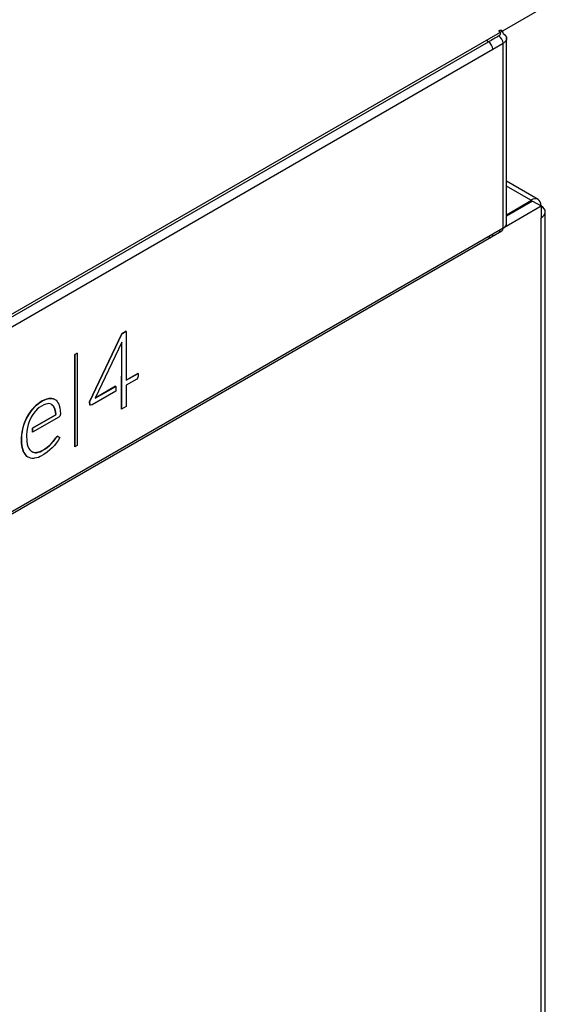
# Model space of a CAD drawing. Header units: millimetres. Extents: x -40 to 419, y 0 to 295.
# Tile 69 of 72: x 385.17 to 389.53, y 137.73 to 145.89. Entities that reach past the tile are written whole.
import ezdxf

# ---------------------------------------------------------------- set-up
doc = ezdxf.new("R2010")
doc.units = ezdxf.units.MM
doc.layers.add('BW4_CTMPLUS_RL', color=7, linetype='Continuous')
doc.layers.add('Standard', color=7, linetype='Continuous')

# ---------------------------------------------------------------- blocks, each defined once
blk = doc.blocks.new('SE3')
at = {"layer": 'BW4_CTMPLUS_RL', "color": 7, "linetype": 'Continuous'}
for p, q in [((389.4901, 145.979), (381.125, 141.1494)), ((381.1571, 141.1463), (389.0555, 145.7065)), ((389.0555, 145.7065), (389.0369, 145.7174)), ((389.0906, 145.6454), (389.1754, 145.6942)), ((389.1754, 144.1613), (389.1754, 145.6942)), ((389.2047, 144.2003), (389.2047, 145.7397)), ((381.1929, 141.0857), (389.0906, 145.6454)), ((389.4652, 144.4009), (389.2047, 144.5513)), ((389.4052, 144.395), (389.2047, 144.5108)), ((389.4123, 144.3909), (389.2047, 144.2711)), ((389.4194, 144.3868), (389.2047, 144.2629)), ((389.4052, 144.395), (389.4123, 144.3909)), ((389.4123, 144.3827), (389.4123, 144.3909)), ((389.4194, 144.3868), (389.4901, 144.346)), ((389.1861, 144.1705), (389.4901, 144.346)), ((389.4901, 144.346), (389.4901, 144.248)), ((389.5252, 123.2641), (389.5252, 144.297)), ((389.4901, 123.2151), (389.4901, 144.248)), ((389.0798, 144.0899), (389.1647, 144.1392)), ((389.1754, 144.1613), (389.0906, 144.1121)), ((381.182, 139.5292), (389.0802, 144.0892)), ((389.0906, 144.1121), (381.1929, 139.5524)), ((386.054, 143.3073), (386.0174, 143.2862)), ((386.0181, 143.2858), (386.0547, 143.3069)), ((386.0547, 143.3069), (386.054, 143.3073)), ((386.0547, 143.3069), (386.0547, 142.9013)), ((386.0174, 143.2862), (385.7495, 142.7223)), ((385.7502, 142.7219), (386.0181, 143.2858)), ((386.0181, 143.2858), (386.0174, 143.2862)), ((386.0175, 143.2185), (385.7979, 142.7531)), ((386.0159, 143.2133), (386.0155, 142.6633)), ((386.0163, 143.216), (386.0159, 143.2133)), ((386.0166, 143.2129), (386.0159, 143.2133)), ((386.0162, 142.6629), (386.0166, 143.2129)), ((386.0166, 143.2129), (386.0175, 143.2185)), ((385.6473, 143.1251), (385.6289, 143.1145)), ((385.6296, 143.1141), (385.6289, 143.1145)), ((385.6289, 143.1145), (385.6289, 142.3497)), ((385.6296, 143.1141), (385.648, 143.1247)), ((385.6296, 142.3493), (385.6296, 143.1141)), ((385.648, 143.1247), (385.6473, 143.1251)), ((385.648, 143.1247), (385.648, 142.3599)), ((386.1513, 142.9579), (386.0547, 142.9021)), ((386.0547, 142.9013), (386.152, 142.9575)), ((386.1414, 142.9112), (386.0547, 142.8612)), ((386.1481, 142.9184), (386.1414, 142.9112)), ((386.152, 142.935), (386.1481, 142.9184)), ((386.152, 142.9575), (386.1513, 142.9579)), ((386.152, 142.9575), (386.152, 142.935)), ((385.7979, 142.7531), (385.9673, 142.8509)), ((385.9666, 142.8513), (385.7984, 142.7542)), ((385.9673, 142.8509), (385.9666, 142.8513)), ((385.9673, 142.8509), (385.9673, 142.8108)), ((386.0547, 142.8612), (386.0547, 142.6851)), ((385.3792, 142.7403), (385.3595, 142.73)), ((385.3602, 142.7296), (385.3799, 142.7399)), ((385.3946, 142.7459), (385.3792, 142.7403)), ((385.3799, 142.7399), (385.3792, 142.7403)), ((385.3799, 142.7399), (385.3953, 142.7455)), ((385.4132, 142.7505), (385.3946, 142.7459)), ((385.3953, 142.7455), (385.3946, 142.7459)), ((385.3953, 142.7455), (385.4139, 142.7501)), ((385.4223, 142.7515), (385.4132, 142.7505)), ((385.4139, 142.7501), (385.4132, 142.7505)), ((385.4139, 142.7501), (385.423, 142.7511)), ((385.423, 142.7511), (385.4223, 142.7515)), ((385.4251, 142.7515), (385.4223, 142.7515)), ((385.423, 142.7511), (385.4258, 142.7511)), ((385.4258, 142.7511), (385.4251, 142.7515)), ((385.4382, 142.7505), (385.4251, 142.7515)), ((385.4258, 142.7511), (385.4389, 142.7501)), ((385.4389, 142.7501), (385.4382, 142.7505)), ((385.4505, 142.7477), (385.4382, 142.7505)), ((385.4389, 142.7501), (385.4512, 142.7473)), ((385.4512, 142.7473), (385.4505, 142.7477)), ((385.4621, 142.7432), (385.4505, 142.7477)), ((385.4512, 142.7473), (385.4628, 142.7428)), ((385.4628, 142.7428), (385.4621, 142.7432)), ((385.4628, 142.7428), (385.4695, 142.7385)), ((385.4695, 142.7385), (385.4728, 142.7355)), ((385.4728, 142.7355), (385.4813, 142.7263)), ((385.9673, 142.8108), (385.7722, 142.6981)), ((385.2805, 142.6655), (385.2674, 142.6493)), ((385.2681, 142.6489), (385.2812, 142.6651)), ((385.2911, 142.6771), (385.2805, 142.6655)), ((385.2812, 142.6651), (385.2805, 142.6655)), ((385.2812, 142.6651), (385.2918, 142.6767)), ((385.2928, 142.6788), (385.2911, 142.6771)), ((385.2918, 142.6767), (385.2911, 142.6771)), ((385.2918, 142.6767), (385.2935, 142.6784)), ((385.3092, 142.6941), (385.2928, 142.6788)), ((385.2935, 142.6784), (385.2928, 142.6788)), ((385.2935, 142.6784), (385.3099, 142.6937)), ((385.3179, 142.6608), (385.3052, 142.6482)), ((385.3241, 142.7067), (385.3092, 142.6941)), ((385.3099, 142.6937), (385.3092, 142.6941)), ((385.3099, 142.6937), (385.3248, 142.7063)), ((385.3341, 142.6746), (385.3179, 142.6608)), ((385.3376, 142.7166), (385.3241, 142.7067)), ((385.3248, 142.7063), (385.3241, 142.7067)), ((385.3248, 142.7063), (385.3384, 142.7161)), ((385.3531, 142.6875), (385.3341, 142.6746)), ((385.3595, 142.73), (385.3376, 142.7166)), ((385.3384, 142.7161), (385.3376, 142.7166)), ((385.3384, 142.7161), (385.3602, 142.7296)), ((385.3733, 142.6987), (385.3531, 142.6875)), ((385.3602, 142.7296), (385.3595, 142.73)), ((385.3879, 142.7042), (385.3733, 142.6987)), ((385.4014, 142.7074), (385.3879, 142.7042)), ((385.4126, 142.7078), (385.4014, 142.7074)), ((385.4253, 142.7058), (385.4126, 142.7078)), ((385.4369, 142.7013), (385.4253, 142.7058)), ((385.4365, 142.7015), (385.4435, 142.6962)), ((385.4442, 142.6958), (385.4369, 142.7013)), ((385.4442, 142.6958), (385.4435, 142.6962)), ((385.4435, 142.6962), (385.4517, 142.6864)), ((385.4524, 142.686), (385.4442, 142.6958)), ((385.4524, 142.686), (385.4517, 142.6864)), ((385.4517, 142.6864), (385.4588, 142.6743)), ((385.4595, 142.6739), (385.4524, 142.686)), ((385.4595, 142.6739), (385.4588, 142.6743)), ((385.4588, 142.6743), (385.4603, 142.6712)), ((385.461, 142.6708), (385.4595, 142.6739)), ((385.461, 142.6708), (385.4603, 142.6712)), ((385.4603, 142.6712), (385.4663, 142.6499)), ((385.467, 142.6495), (385.461, 142.6708)), ((385.4813, 142.7263), (385.489, 142.7156)), ((385.489, 142.7156), (385.4957, 142.7032)), ((385.4957, 142.7032), (385.4995, 142.6935)), ((385.4995, 142.6935), (385.5048, 142.6719)), ((385.5048, 142.6719), (385.5077, 142.6504)), ((385.7502, 142.7219), (385.7495, 142.7223)), ((385.7495, 142.7223), (385.7528, 142.6984)), ((385.7535, 142.698), (385.7502, 142.7219)), ((385.7535, 142.698), (385.7528, 142.6984)), ((385.7528, 142.6984), (385.7568, 142.6943)), ((385.7576, 142.6939), (385.7535, 142.698)), ((385.7576, 142.6939), (385.7568, 142.6943)), ((385.7722, 142.6981), (385.7576, 142.6939)), ((386.0162, 142.6629), (386.0155, 142.6633)), ((386.0547, 142.6851), (386.0162, 142.6629)), ((385.2281, 142.5878), (385.2195, 142.5688)), ((385.2202, 142.5684), (385.2288, 142.5874)), ((385.2354, 142.6017), (385.2281, 142.5878)), ((385.2288, 142.5874), (385.2281, 142.5878)), ((385.2288, 142.5874), (385.2361, 142.6013)), ((385.2437, 142.6153), (385.2354, 142.6017)), ((385.2361, 142.6013), (385.2354, 142.6017)), ((385.2361, 142.6013), (385.2444, 142.6149)), ((385.2552, 142.6326), (385.2437, 142.6153)), ((385.2444, 142.6149), (385.2437, 142.6153)), ((385.2444, 142.6149), (385.2559, 142.6321)), ((385.2565, 142.5727), (385.248, 142.5517)), ((385.2674, 142.6493), (385.2552, 142.6326)), ((385.2559, 142.6321), (385.2552, 142.6326)), ((385.2559, 142.6321), (385.2681, 142.6489)), ((385.2661, 142.593), (385.2565, 142.5727)), ((385.2676, 142.596), (385.2661, 142.593)), ((385.2681, 142.6489), (385.2674, 142.6493)), ((385.2762, 142.6104), (385.2676, 142.596)), ((385.2883, 142.6276), (385.2762, 142.6104)), ((385.4651, 142.6121), (385.2787, 142.5044)), ((385.2794, 142.504), (385.4658, 142.6117)), ((385.4968, 142.596), (385.2794, 142.4704)), ((385.3013, 142.6438), (385.2883, 142.6276)), ((385.3052, 142.6482), (385.3013, 142.6438)), ((385.4707, 142.6194), (385.4651, 142.6121)), ((385.4658, 142.6117), (385.4651, 142.6121)), ((385.4658, 142.6117), (385.4714, 142.619)), ((385.467, 142.6495), (385.4663, 142.6499)), ((385.4663, 142.6499), (385.4707, 142.6194)), ((385.4714, 142.619), (385.467, 142.6495)), ((385.4714, 142.619), (385.4707, 142.6194)), ((385.5052, 142.6048), (385.4968, 142.596)), ((385.5089, 142.6194), (385.5052, 142.6048)), ((385.5077, 142.6504), (385.5089, 142.6194)), ((385.1962, 142.4987), (385.1913, 142.4726)), ((385.192, 142.4722), (385.1969, 142.4983)), ((385.2, 142.5141), (385.1962, 142.4987)), ((385.1969, 142.4983), (385.1962, 142.4987)), ((385.1969, 142.4983), (385.2007, 142.5137)), ((385.2048, 142.5296), (385.2, 142.5141)), ((385.2007, 142.5137), (385.2, 142.5141)), ((385.2007, 142.5137), (385.2055, 142.5292)), ((385.2118, 142.5494), (385.2048, 142.5296)), ((385.2055, 142.5292), (385.2048, 142.5296)), ((385.2055, 142.5292), (385.2125, 142.549)), ((385.2195, 142.5688), (385.2118, 142.5494)), ((385.2125, 142.549), (385.2118, 142.5494)), ((385.2125, 142.549), (385.2202, 142.5684)), ((385.2202, 142.5684), (385.2195, 142.5688)), ((385.2361, 142.5092), (385.2315, 142.48)), ((385.2423, 142.5343), (385.2361, 142.5092)), ((385.248, 142.5517), (385.2423, 142.5343)), ((385.2794, 142.504), (385.2787, 142.5044)), ((385.2787, 142.5044), (385.2787, 142.4709)), ((385.2794, 142.4704), (385.2794, 142.504)), ((385.1882, 142.4507), (385.1868, 142.4286)), ((385.1875, 142.4282), (385.1868, 142.4286)), ((385.1868, 142.4286), (385.1868, 142.3983)), ((385.1875, 142.4282), (385.1889, 142.4503)), ((385.1875, 142.3979), (385.1875, 142.4282)), ((385.1913, 142.4726), (385.1882, 142.4507)), ((385.1889, 142.4503), (385.1882, 142.4507)), ((385.1889, 142.4503), (385.192, 142.4722)), ((385.192, 142.4722), (385.1913, 142.4726)), ((385.2315, 142.48), (385.2291, 142.4463)), ((385.2291, 142.4463), (385.231, 142.3966)), ((385.2794, 142.4704), (385.2787, 142.4709)), ((385.4691, 142.4222), (385.4481, 142.3946)), ((385.4489, 142.3942), (385.4698, 142.4218)), ((385.4778, 142.4331), (385.4691, 142.4222)), ((385.4698, 142.4218), (385.4691, 142.4222)), ((385.4698, 142.4218), (385.4785, 142.4327)), ((385.4882, 142.4378), (385.4778, 142.4331)), ((385.4785, 142.4327), (385.4778, 142.4331)), ((385.4785, 142.4327), (385.4889, 142.4374)), ((385.4889, 142.4374), (385.4882, 142.4378)), ((385.4889, 142.4374), (385.5034, 142.4259)), ((385.5034, 142.4259), (385.4901, 142.402)), ((385.1875, 142.3979), (385.1868, 142.3983)), ((385.1868, 142.3983), (385.1876, 142.3789)), ((385.1883, 142.3785), (385.1875, 142.3979)), ((385.1883, 142.3785), (385.1876, 142.3789)), ((385.1876, 142.3789), (385.1896, 142.3619)), ((385.1903, 142.3615), (385.1883, 142.3785)), ((385.1903, 142.3615), (385.1896, 142.3619)), ((385.1896, 142.3619), (385.1928, 142.344)), ((385.1935, 142.3436), (385.1903, 142.3615)), ((385.1935, 142.3436), (385.1928, 142.344)), ((385.1928, 142.344), (385.1969, 142.3272)), ((385.1976, 142.3268), (385.1935, 142.3436)), ((385.1976, 142.3268), (385.1969, 142.3272)), ((385.1969, 142.3272), (385.201, 142.3152)), ((385.231, 142.3966), (385.2349, 142.3726)), ((385.2349, 142.3726), (385.2403, 142.3528)), ((385.2403, 142.3528), (385.2414, 142.3499)), ((385.2414, 142.3499), (385.2477, 142.3366)), ((385.2477, 142.3366), (385.2549, 142.3251)), ((385.3803, 142.3317), (385.3556, 142.3171)), ((385.3563, 142.3167), (385.381, 142.3312)), ((385.3983, 142.3449), (385.3803, 142.3317)), ((385.381, 142.3312), (385.3803, 142.3317)), ((385.381, 142.3312), (385.399, 142.3445)), ((385.4148, 142.3591), (385.3983, 142.3449)), ((385.399, 142.3445), (385.3983, 142.3449)), ((385.399, 142.3445), (385.4155, 142.3587)), ((385.4312, 142.3756), (385.4148, 142.3591)), ((385.4155, 142.3587), (385.4148, 142.3591)), ((385.4155, 142.3587), (385.4319, 142.3752)), ((385.4405, 142.3414), (385.4224, 142.3244)), ((385.4481, 142.3946), (385.4312, 142.3756)), ((385.4319, 142.3752), (385.4312, 142.3756)), ((385.4319, 142.3752), (385.4489, 142.3942)), ((385.459, 142.3612), (385.4405, 142.3414)), ((385.4489, 142.3942), (385.4481, 142.3946)), ((385.4747, 142.3802), (385.459, 142.3612)), ((385.4901, 142.402), (385.4747, 142.3802)), ((385.6296, 142.3493), (385.6289, 142.3497)), ((385.648, 142.3599), (385.6296, 142.3493)), ((385.2018, 142.3148), (385.1976, 142.3268)), ((385.2018, 142.3148), (385.201, 142.3152)), ((385.201, 142.3152), (385.2074, 142.3022)), ((385.2081, 142.3018), (385.2018, 142.3148)), ((385.2081, 142.3018), (385.2074, 142.3022)), ((385.2074, 142.3022), (385.2144, 142.2905)), ((385.2151, 142.29), (385.2081, 142.3018)), ((385.2151, 142.29), (385.2144, 142.2905)), ((385.2144, 142.2905), (385.2222, 142.2801)), ((385.2229, 142.2797), (385.2151, 142.29)), ((385.2229, 142.2797), (385.2222, 142.2801)), ((385.2222, 142.2801), (385.2307, 142.2711)), ((385.2314, 142.2707), (385.2229, 142.2797)), ((385.2314, 142.2707), (385.2307, 142.2711)), ((385.2307, 142.2711), (385.2383, 142.2655)), ((385.239, 142.2651), (385.2314, 142.2707)), ((385.239, 142.2651), (385.2383, 142.2655)), ((385.2496, 142.2601), (385.239, 142.2651)), ((385.2608, 142.2566), (385.2496, 142.2601)), ((385.2549, 142.3251), (385.2629, 142.3153)), ((385.2726, 142.2543), (385.2608, 142.2566)), ((385.2629, 142.3153), (385.2693, 142.3103)), ((385.2793, 142.3056), (385.2691, 142.3105)), ((385.2693, 142.3103), (385.28, 142.3052)), ((385.2851, 142.2535), (385.2726, 142.2543)), ((385.28, 142.3052), (385.2793, 142.3056)), ((385.291, 142.3023), (385.2793, 142.3056)), ((385.28, 142.3052), (385.2917, 142.3019)), ((385.2958, 142.2544), (385.2851, 142.2535)), ((385.2917, 142.3019), (385.291, 142.3023)), ((385.3035, 142.301), (385.291, 142.3023)), ((385.2917, 142.3019), (385.3042, 142.3006)), ((385.3119, 142.2578), (385.2958, 142.2544)), ((385.3117, 142.3017), (385.3035, 142.301)), ((385.3042, 142.3006), (385.3035, 142.301)), ((385.3042, 142.3006), (385.3124, 142.3013)), ((385.3264, 142.305), (385.3117, 142.3017)), ((385.3124, 142.3013), (385.3117, 142.3017)), ((385.3268, 142.2624), (385.3119, 142.2578)), ((385.3124, 142.3013), (385.3271, 142.3046)), ((385.341, 142.31), (385.3264, 142.305)), ((385.3271, 142.3046), (385.3264, 142.305)), ((385.3405, 142.2682), (385.3268, 142.2624)), ((385.3271, 142.3046), (385.3417, 142.3096)), ((385.371, 142.2849), (385.3405, 142.2682)), ((385.3556, 142.3171), (385.341, 142.31)), ((385.3417, 142.3096), (385.341, 142.31)), ((385.3417, 142.3096), (385.3563, 142.3167)), ((385.3563, 142.3167), (385.3556, 142.3171)), ((385.4002, 142.3056), (385.371, 142.2849)), ((385.4224, 142.3244), (385.4002, 142.3056))]:
    blk.add_line(p, q, dxfattribs=at)
for centre, radius, start, end in [((407.5094, 113.7423), 36.9087, 119.84696, 119.99913), ((389.0987, 145.6909), 0.0768, 2.45872, 57.03906), ((389.0124, 145.6412), 0.0782, 3.11621, 56.59511)]:
    blk.add_arc(centre, radius, start, end, dxfattribs=at)
for major_axis in [(-0.06, -0.1039), (-0.12, 0)]:
    blk.add_ellipse((389.4052, 144.297), major_axis=major_axis, ratio=0.57735, start_param=2.356194, end_param=3.926991, dxfattribs=at)
for points, degree in [([(389.1754, 145.776), (389.1755, 145.7887), (389.1712, 145.799), (389.1626, 145.804), (389.1516, 145.8027), (389.1405, 145.7964)], 5), ([(389.197, 145.713), (389.192, 145.706), (389.1847, 145.6996), (389.1754, 145.6942)], 3), ([(389.1405, 144.1408), (389.1589, 144.1303), (389.1753, 144.1402), (389.1754, 144.1613)], 3), ([(389.1754, 144.1613), (389.1939, 144.1719), (389.2047, 144.1869), (389.2047, 144.202)], 3)]:
    blk.add_open_spline(points, degree=degree, dxfattribs=at)
for points, degree, knots in [([(389.1405, 145.7554), (389.1462, 145.7587), (389.1508, 145.7627), (389.1539, 145.7671), (389.1567, 145.7762), (389.1533, 145.7853), (389.1503, 145.7894), (389.1459, 145.7932), (389.1405, 145.7964)], 5, [0, 0, 0, 0, 0, 0, 0.519821, 0.519821, 0.519821, 1, 1, 1, 1, 1, 1]), ([(389.1754, 145.776), (389.1939, 145.7653), (389.2047, 145.7502), (389.2047, 145.7275), (389.202, 145.72), (389.197, 145.713)], 3, [0, 0, 0, 0, 0.5, 0.5, 0.75, 0.75, 0.75, 0.75]), ([(389.0555, 144.0915), (389.0647, 144.0863), (389.0738, 144.0855), (389.0868, 144.0931), (389.0906, 144.1015), (389.0906, 144.1121)], 3, [0, 0, 0, 0, 0.5, 0.5, 1, 1, 1, 1])]:
    blk.add_open_spline(points, degree=degree, knots=knots, dxfattribs=at)

msp = doc.modelspace()

# ---------------------------------------------------------------- block references
at = {"layer": 'Standard'}
msp.add_blockref('SE3', (0, 0), dxfattribs=at)

doc.saveas('drawing.dxf')
